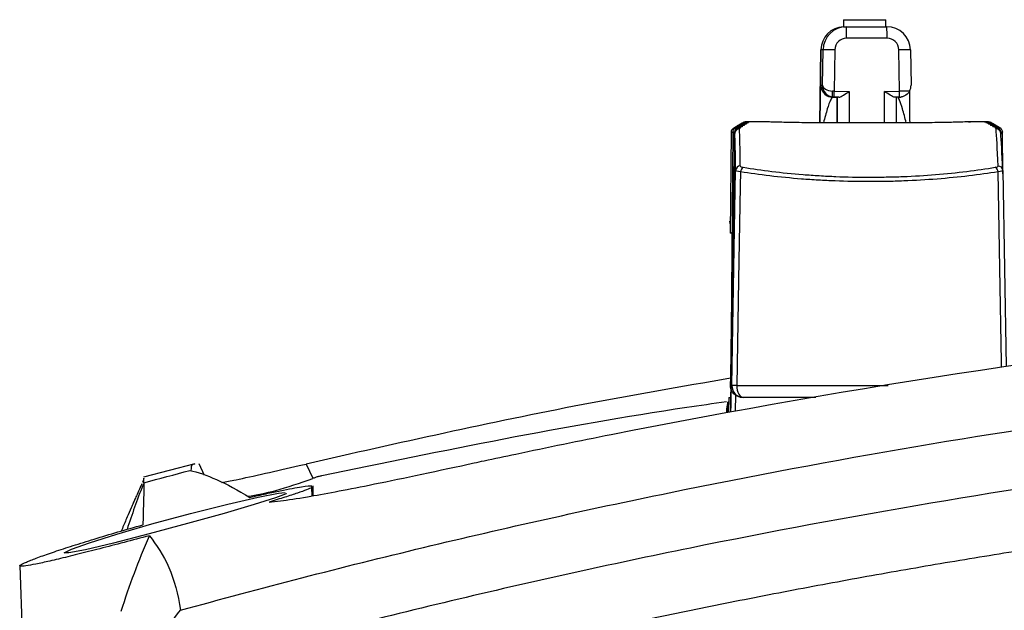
# Model space of a CAD drawing. Header units: millimetres. Extents: x -117 to 444, y -157 to 472.
# Tile 4 of 160: x 162 to 183, y 42 to 55. Entities that reach past the tile are written whole.
import ezdxf

# ---------------------------------------------------------------- set-up
doc = ezdxf.new("R2010")
doc.units = ezdxf.units.MM

msp = doc.modelspace()

# ---------------------------------------------------------------- linework, layer by layer
at = {"color": 7, "linetype": 'Continuous', "lineweight": 25}
for p, q in [((179.541, 54.684), (179.541, 54.534)), ((179.541, 54.684), (179.994, 54.684)), ((179.562, 54.534), (179.606, 54.534)), ((179.606, 54.534), (180.466, 54.534)), ((179.994, 54.684), (180.441, 54.684)), ((180.441, 54.534), (180.441, 54.684)), ((180.468, 54.289), (179.607, 54.289)), ((179.061, 54.043), (179.034, 52.487)), ((179.034, 52.487), (179.061, 54.043)), ((179.106, 54.043), (179.061, 54.043)), ((179.093, 53.288), (179.106, 54.043)), ((179.357, 54.043), (179.342, 53.162)), ((180.733, 53.162), (180.718, 54.043)), ((180.966, 54.043), (180.979, 53.288)), ((179.055, 53.21), (179.059, 53.288)), ((179.059, 53.288), (179.093, 53.288)), ((179.342, 53.162), (179.663, 53.157)), ((179.663, 53.157), (179.663, 52.487)), ((180.413, 53.157), (180.733, 53.162)), ((180.413, 52.487), (180.413, 53.157)), ((179.3, 53.035), (179.396, 53.034)), ((179.314, 53.035), (179.3, 53.035)), ((179.329, 53.034), (179.309, 53.034)), ((179.329, 53.034), (179.399, 53.034)), ((179.444, 53.033), (179.339, 53.035)), ((179.396, 53.034), (179.4, 53.034)), ((179.401, 53.034), (179.399, 53.034)), ((179.404, 53.034), (179.411, 53.034)), ((179.411, 52.487), (179.411, 53.034)), ((180.734, 53.035), (180.63, 53.033)), ((180.661, 53.034), (180.661, 52.487)), ((180.716, 53.034), (180.662, 53.034)), ((177.83, 52.509), (177.493, 52.509)), ((177.511, 52.493), (177.494, 52.492)), ((177.527, 52.505), (177.512, 52.504)), ((177.524, 52.503), (177.512, 52.503)), ((177.526, 52.509), (177.531, 52.509)), ((180.931, 52.487), (179.159, 52.487)), ((179.159, 52.487), (179.159, 52.486)), ((180.931, 52.486), (179.159, 52.486)), ((180.931, 52.487), (180.931, 52.486)), ((182.243, 52.509), (182.206, 52.508)), ((182.219, 52.509), (182.243, 52.509)), ((182.579, 52.509), (182.242, 52.509)), ((182.545, 52.509), (182.552, 52.509)), ((182.63, 52.501), (182.609, 52.501)), ((182.652, 52.489), (182.626, 52.49)), ((182.672, 52.489), (182.655, 52.489)), ((182.765, 52.424), (182.762, 52.424)), ((177.145, 52.283), (177.127, 50.134)), ((177.183, 52.292), (177.131, 46.332)), ((177.221, 51.947), (177.222, 52.29)), ((182.89, 52.29), (182.891, 52.245)), ((182.936, 51.398), (182.928, 52.292)), ((177.163, 46.889), (177.243, 51.471)), ((182.934, 51.471), (183.007, 47.296)), ((177.128, 50.332), (177.12, 50.389)), ((177.164, 50.134), (177.127, 50.134)), ((177.136, 46.889), (177.163, 46.889)), ((177.267, 46.889), (180.493, 46.889)), ((177.096, 46.634), (177.093, 46.324)), ((177.096, 46.634), (177.134, 46.634)), ((177.239, 46.682), (177.233, 46.349)), ((177.413, 46.634), (177.387, 46.634)), ((178.951, 46.634), (177.413, 46.634)), ((177.05, 46.389), (177.049, 46.315)), ((177.08, 46.536), (177.071, 46.491)), ((177.076, 46.328), (177.08, 46.536)), ((177.093, 46.534), (177.09, 46.33)), ((165.726, 45.218), (164.635, 44.938)), ((165.933, 44.973), (165.816, 45.224)), ((168.098, 45.217), (168.24, 44.914)), ((164.636, 44.878), (164.612, 44.825)), ((168.217, 44.735), (168.214, 44.716)), ((168.214, 44.716), (168.217, 44.536)), ((168.247, 44.54), (168.243, 44.755)), ((161.999, 43.058), (162.202, 37.255))]:
    msp.add_line(p, q, dxfattribs=at)
at = {"color": 7, "linetype": 'Continuous', "lineweight": 25, "flags": 128}
for points in [[(177.424, 52.433), (177.405, 52.431), (177.397, 52.429)], [(177.461, 52.458), (177.441, 52.456), (177.436, 52.455)], [(177.461, 52.507), (177.449, 52.505), (177.448, 52.505)], [(177.49, 52.478), (177.47, 52.476), (177.468, 52.476)], [(177.515, 52.496), (177.496, 52.495), (177.489, 52.493)], [(182.594, 52.494), (182.591, 52.495), (182.571, 52.496)], [(182.638, 52.472), (182.623, 52.476), (182.603, 52.478)], [(182.625, 52.506), (182.623, 52.507), (182.611, 52.509)], [(182.639, 52.501), (182.63, 52.505), (182.618, 52.507)], [(182.662, 52.455), (182.657, 52.456), (182.638, 52.458)], [(182.705, 52.429), (182.699, 52.431), (182.679, 52.433)], [(177.38, 52.403), (177.361, 52.401), (177.349, 52.398)], [(182.756, 52.399), (182.748, 52.401), (182.729, 52.403)], [(177.348, 51.443), (177.343, 51.139), (177.307, 49.139), (177.267, 46.889)], [(182.906, 47.282), (182.904, 47.388), (182.868, 49.388), (182.832, 51.443)], [(177.267, 46.889), (177.269, 46.839), (177.277, 46.792), (177.291, 46.748), (177.309, 46.709), (177.331, 46.677), (177.357, 46.654), (177.384, 46.639), (177.413, 46.634)], [(177.068, 46.477), (177.055, 46.437), (177.05, 46.389)], [(167.662, 44.595), (167.67, 44.585), (167.444, 44.495), (166.992, 44.352), (166.349, 44.164), (165.573, 43.948), (164.751, 43.727), (163.991, 43.532), (163.4, 43.391), (163.045, 43.322), (162.947, 43.327), (163.098, 43.403), (163.48, 43.539), (164.066, 43.724), (164.812, 43.942), (165.635, 44.166), (166.428, 44.365), (167.078, 44.513), (167.508, 44.596), (167.649, 44.612), (167.649, 44.612)]]:
    msp.add_lwpolyline(points, dxfattribs=at)
at = {"color": 7, "linetype": 'Continuous', "lineweight": 25}
for centre, radius, start, end in [((179.561, 54.034), 0.5, 92.2811, 179.0005), ((169.671, 54.349), 9.937, 359.65, 1.0664), ((170.531, 54.349), 9.937, 359.65, 1.0664), ((179.232, 50.402), 3.643, 88.022, 91.978), ((180.842, 50.52), 3.525, 87.9806, 92.0194), ((179.309, 53.284), 0.25, 178.9999, 227.5492), ((179.309, 53.284), 0.25, 227.5492, 269.9999), ((173.861, 53.226), 5.481, 358.0065, 359.3362), ((175.775, 53.043), 4.959, 359.9023, 1.3715), ((110.461, 52.362), 68.946, 0.10361, 0.5583), ((177.386, 52.388), 0.0607, 96.329, 141.275), ((177.416, 52.414), 0.0572, 95.5505, 137.4338), ((177.434, 52.341), 0.0991, 89.6601, 116.1512), ((177.439, 52.436), 0.0517, 93.9269, 133.5783), ((177.469, 52.364), 0.0994, 89.7712, 124.8811), ((177.455, 52.452), 0.0482, 92.9932, 128.5448), ((177.496, 52.383), 0.0997, 89.8689, 113.0649), ((182.554, 52.405), 0.0999, 64.7561, 90.0205), ((182.546, 52.409), 0.1, 40.3837, 60.3485), ((182.596, 52.383), 0.0995, 64.1055, 90.1323), ((182.628, 52.365), 0.0992, 59.2299, 90.2258), ((182.63, 52.451), 0.049, 53.4178, 87.1891), ((182.651, 52.435), 0.0524, 48.1387, 86.2605), ((182.668, 52.341), 0.0988, 58.756, 90.3433), ((182.679, 52.413), 0.058, 43.4878, 84.6559), ((182.715, 52.387), 0.0619, 38.4345, 83.8013), ((177.317, 52.297), 0.0954, 105.1234, 184.0541), ((177.326, 52.26), 0.0999, 89.8871, 178.8542), ((177.332, 52.273), 0.098, 89.3078, 124.7076), ((177.341, 52.279), 0.0981, 89.34, 124.1348), ((177.347, 52.357), 0.0651, 97.1787, 146.9971), ((177.391, 52.312), 0.0986, 89.5086, 124.3391), ((182.716, 52.313), 0.0984, 58.4414, 90.4854), ((182.759, 52.356), 0.0655, 34.6404, 83.0994), ((182.772, 52.279), 0.0978, 58.3121, 90.652), ((182.782, 52.273), 0.0977, 58.0178, 90.6837), ((182.79, 52.26), 0.0997, 1.0731, 90.1234), ((182.795, 52.297), 0.0954, 356.0979, 75.3172), ((177.342, 51.468), 0.0989, 89.2656, 178.1988), ((177.46, 51.441), 0.111, 118.7449, 178.9524), ((182.721, 51.441), 0.111, 1.0962, 61.8387), ((182.836, 51.468), 0.0986, 1.6172, 90.7629), ((177.413, 46.884), 0.25, 178.9995, 269.9994), ((177.215, 44.829), 2.06, 88.5561, 91.4439)]:
    msp.add_arc(centre, radius, start, end, dxfattribs=at)
for centre, major_axis, ratio, start_param, end_param in [((179.606, 54.034), (-0.289, 0.408), 0.999943, 5.667013, 7.220356), ((180.466, 54.034), (-0.289, 0.408), 0.999943, 4.11367, 5.667013), ((179.607, 54.039), (-0.161, 0.191), 0.999891, 5.584914, 7.138257), ((180.468, 54.039), (-0.161, 0.191), 0.999891, 4.031571, 5.584914), ((179.343, 53.284), (-0.175, 0.179), 0.996879, 0.780471, 2.251513), ((179.343, 53.284), (0.25, -0.005), 0.491151, 3.149759, 4.58021), ((180.729, 53.284), (0.179, -0.176), 0.993768, 0.284187, 0.797197), ((179.341, 53.16), (0.25, -0.004), 0.008832, 1.564958, 1.704999), ((180.731, 53.16), (0.25, 0.004), 0.008617, 0.506866, 1.564349), ((179.329, 53.284), (0.25, 0), 0.999912, 4.595737, 4.712389), ((179.338, 53.035), (0.125, -0.002), 0.000107, 1.564957, 1.764044), ((179.399, 53.159), (0.125, 0), 0.999912, 4.694936, 4.712389), ((179.661, 53.029), (0.25, -0.004), 0.000107, 2.621897, 3.13545), ((180.716, 53.284), (0, 0.25), 0.999874, 3.141593, 3.258245), ((180.734, 53.035), (0.125, 0.002), 0.000107, 4.718837, 4.917924), ((151.431, -1424.357), (26, 1489.539), 0.000107, 6.126304, 6.151384), ((176.544, 14.386), (0.664, 38.025), 0.006142, 6.060498, 6.194774), ((176.644, 14.384), (0.664, 38.125), 0.006142, 6.060498, 6.194774), ((183.43, 14.384), (-0.664, 38.125), 0.006142, 6.060284, 6.19456), ((183.53, 14.386), (-0.664, 38.025), 0.006142, 6.060284, 6.19456)]:
    msp.add_ellipse(centre, major_axis=major_axis, ratio=ratio, start_param=start_param, end_param=end_param, dxfattribs=at)
for points in [[(179.541, 54.534), (179.541, 54.534), (179.548, 54.534), (179.562, 54.534)], [(179.314, 53.035), (179.314, 53.035), (179.314, 53.035), (179.314, 53.035)], [(177.424, 52.433), (177.419, 52.429), (177.389, 52.426), (177.344, 52.424)], [(177.379, 52.448), (177.418, 52.446), (177.439, 52.443), (177.434, 52.44)], [(177.461, 52.458), (177.457, 52.455), (177.427, 52.452), (177.383, 52.451)], [(177.411, 52.47), (177.451, 52.469), (177.473, 52.466), (177.469, 52.464)], [(177.49, 52.478), (177.486, 52.476), (177.458, 52.474), (177.414, 52.472)], [(177.434, 52.44), (177.431, 52.437), (177.428, 52.435), (177.424, 52.433)], [(177.435, 52.488), (177.476, 52.486), (177.499, 52.485), (177.496, 52.483)], [(177.511, 52.493), (177.509, 52.492), (177.481, 52.49), (177.437, 52.489)], [(177.452, 52.5), (177.493, 52.499), (177.517, 52.498), (177.515, 52.496)], [(177.524, 52.503), (177.523, 52.503), (177.497, 52.501), (177.453, 52.501)], [(177.461, 52.507), (177.503, 52.507), (177.528, 52.506), (177.527, 52.505)], [(177.469, 52.464), (177.466, 52.462), (177.464, 52.46), (177.461, 52.458)], [(177.53, 52.509), (177.53, 52.508), (177.504, 52.508), (177.462, 52.507)], [(177.496, 52.483), (177.494, 52.481), (177.492, 52.48), (177.49, 52.478)], [(177.515, 52.496), (177.514, 52.495), (177.512, 52.494), (177.511, 52.493)], [(177.527, 52.505), (177.526, 52.505), (177.525, 52.504), (177.524, 52.503)], [(177.531, 52.509), (177.531, 52.509), (177.53, 52.509), (177.53, 52.509)], [(182.546, 52.509), (182.546, 52.509), (182.545, 52.509), (182.545, 52.509)], [(182.617, 52.507), (182.574, 52.508), (182.547, 52.508), (182.546, 52.509)], [(182.571, 52.496), (182.568, 52.498), (182.591, 52.499), (182.632, 52.5)], [(182.596, 52.483), (182.592, 52.485), (182.614, 52.486), (182.654, 52.488)], [(182.603, 52.478), (182.601, 52.48), (182.598, 52.481), (182.596, 52.483)], [(182.681, 52.472), (182.636, 52.474), (182.607, 52.476), (182.603, 52.478)], [(182.628, 52.464), (182.623, 52.466), (182.645, 52.469), (182.684, 52.47)], [(182.638, 52.458), (182.634, 52.46), (182.631, 52.462), (182.628, 52.464)], [(182.717, 52.451), (182.672, 52.452), (182.642, 52.455), (182.638, 52.458)], [(182.668, 52.44), (182.662, 52.443), (182.683, 52.446), (182.722, 52.448)], [(182.679, 52.433), (182.676, 52.435), (182.672, 52.437), (182.668, 52.44)], [(182.762, 52.424), (182.716, 52.426), (182.685, 52.429), (182.679, 52.433)], [(177.292, 52.389), (177.33, 52.386), (177.349, 52.381), (177.343, 52.377)], [(177.38, 52.403), (177.374, 52.398), (177.343, 52.395), (177.297, 52.393)], [(177.333, 52.371), (177.328, 52.367), (177.326, 52.364), (177.326, 52.36)], [(177.343, 52.377), (177.339, 52.375), (177.336, 52.373), (177.333, 52.371)], [(177.339, 52.421), (177.378, 52.419), (177.398, 52.415), (177.392, 52.411)], [(177.392, 52.411), (177.388, 52.408), (177.384, 52.405), (177.38, 52.403)], [(182.715, 52.411), (182.709, 52.415), (182.728, 52.419), (182.767, 52.421)], [(182.729, 52.403), (182.724, 52.405), (182.72, 52.408), (182.715, 52.411)], [(182.814, 52.393), (182.767, 52.395), (182.735, 52.398), (182.729, 52.403)], [(182.77, 52.377), (182.763, 52.381), (182.781, 52.386), (182.819, 52.389)], [(182.781, 52.371), (182.777, 52.373), (182.774, 52.375), (182.77, 52.377)], [(182.79, 52.36), (182.789, 52.364), (182.786, 52.367), (182.781, 52.371)], [(177.348, 51.443), (177.283, 51.45), (177.243, 51.461), (177.243, 51.471)], [(177.343, 51.567), (177.343, 51.556), (177.366, 51.545), (177.406, 51.539)], [(182.773, 51.539), (182.812, 51.545), (182.835, 51.556), (182.834, 51.567)], [(182.934, 51.471), (182.935, 51.461), (182.896, 51.45), (182.832, 51.443)], [(177.141, 46.829), (177.137, 46.849), (177.135, 46.869), (177.136, 46.889)], [(177.239, 46.682), (177.184, 46.722), (177.154, 46.775), (177.141, 46.829)], [(177.387, 46.634), (177.334, 46.634), (177.283, 46.65), (177.239, 46.682)], [(177.093, 46.534), (177.085, 46.535), (177.08, 46.535), (177.08, 46.536)], [(164.643, 44.819), (164.969, 44.907), (165.296, 44.994), (165.622, 45.08)], [(165.622, 45.08), (165.954, 45.01), (166.38, 44.819), (166.9, 44.507)], [(164.643, 44.819), (164.639, 44.662), (164.632, 44.363), (164.622, 43.923)], [(168.001, 44.731), (168.111, 44.748), (168.184, 44.755), (168.22, 44.752)]]:
    msp.add_open_spline(points, degree=3, dxfattribs=at)
for points, knots in [([(179.036, 52.487), (179.04, 52.657), (179.047, 52.952), (179.053, 53.18), (179.055, 53.209), (179.055, 53.21)], [0, 0, 0, 0, 0.560892, 0.972092, 1, 1, 1, 1]), ([(179.314, 53.035), (179.31, 53.036), (179.306, 53.05), (179.303, 53.097), (179.304, 53.13), (179.307, 53.163)], [0, 0, 0, 0, 0.5, 0.5, 1, 1, 1, 1]), ([(179.444, 53.033), (179.469, 53.033), (179.505, 53.053), (179.582, 53.1), (179.622, 53.129), (179.663, 53.157)], [0, 0, 0, 0, 0.5, 0.5, 1, 1, 1, 1]), ([(180.63, 53.033), (180.605, 53.033), (180.57, 53.053), (180.494, 53.1), (180.453, 53.129), (180.413, 53.157)], [0, 0, 0, 0, 0.5, 0.5, 1, 1, 1, 1]), ([(180.95, 53.165), (180.934, 53.136), (180.906, 53.1), (180.851, 53.064), (180.831, 53.054), (180.801, 53.044), (180.791, 53.041), (180.776, 53.038), (180.772, 53.037), (180.763, 53.036), (180.759, 53.035), (180.759, 53.035)], [0, 0, 0, 0, 0.5, 0.5, 0.75, 0.75, 0.875, 0.875, 0.9375, 0.9375, 1, 1, 1, 1]), ([(180.944, 53.156), (180.944, 53.101), (180.945, 52.951), (180.948, 52.666), (180.951, 52.486)], [0, 0, 0, 0, 0.366467, 1, 1, 1, 1]), ([(179.309, 53.034), (179.295, 53.019), (179.267, 52.989), (179.193, 52.784), (179.141, 52.59), (179.113, 52.487)], [0, 0, 0, 0, 0.304905, 0.630509, 1, 1, 1, 1]), ([(180.876, 52.487), (180.85, 52.59), (180.801, 52.784), (180.732, 52.989), (180.707, 53.019), (180.695, 53.034)], [0, 0, 0, 0, 0.369457, 0.695078, 1, 1, 1, 1]), ([(177.318, 52.44), (177.318, 52.44), (177.308, 52.438), (177.29, 52.429), (177.266, 52.411), (177.257, 52.393), (177.252, 52.384)], [0, 0, 0, 0, 0.014596, 0.336678, 0.659285, 1, 1, 1, 1]), ([(177.34, 52.424), (177.335, 52.424), (177.324, 52.424), (177.307, 52.421), (177.284, 52.412), (177.263, 52.4), (177.255, 52.386), (177.252, 52.382)], [0, 0, 0, 0, 0.1357247, 0.3644295, 0.5370895, 0.8411068, 1, 1, 1, 1]), ([(177.345, 52.46), (177.344, 52.459), (177.334, 52.456), (177.316, 52.444), (177.299, 52.429), (177.294, 52.417), (177.294, 52.415)], [0, 0, 0, 0, 0.068591, 0.449713, 0.936674, 1, 1, 1, 1]), ([(177.379, 52.451), (177.375, 52.451), (177.367, 52.45), (177.355, 52.449), (177.335, 52.444), (177.315, 52.436), (177.305, 52.425), (177.301, 52.421)], [0, 0, 0, 0, 0.137541, 0.3281, 0.488644, 0.827932, 1, 1, 1, 1]), ([(177.37, 52.475), (177.364, 52.473), (177.35, 52.467), (177.336, 52.455), (177.33, 52.444), (177.329, 52.442)], [0, 0, 0, 0, 0.330933, 0.880356, 1, 1, 1, 1]), ([(177.344, 52.424), (177.343, 52.424), (177.342, 52.424), (177.341, 52.424), (177.338, 52.424), (177.336, 52.424), (177.334, 52.423), (177.333, 52.423), (177.331, 52.423), (177.331, 52.423), (177.33, 52.423), (177.33, 52.422), (177.33, 52.422), (177.331, 52.422), (177.332, 52.422), (177.333, 52.422), (177.335, 52.421), (177.337, 52.421), (177.339, 52.421)], [0, 0, 0, 0, 0.0000072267, 0.0000072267, 0.0000072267, 0.0000269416, 0.0000269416, 0.0000269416, 0.0000466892, 0.0000466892, 0.0000466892, 0.000066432, 0.000066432, 0.000066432, 0.0000861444, 0.0000861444, 0.0000861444, 0.0001058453, 0.0001058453, 0.0001058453, 0.0001058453]), ([(177.41, 52.472), (177.407, 52.472), (177.401, 52.472), (177.392, 52.471), (177.374, 52.469), (177.354, 52.46), (177.337, 52.451), (177.332, 52.443), (177.332, 52.443)], [0, 0, 0, 0, 0.100324, 0.242921, 0.402849, 0.685061, 0.987232, 1, 1, 1, 1]), ([(177.397, 52.429), (177.397, 52.429), (177.397, 52.429), (177.393, 52.428), (177.379, 52.427), (177.36, 52.425), (177.342, 52.424), (177.336, 52.424)], [0, 0, 0, 0, 0.0355504, 0.2061353, 0.4643681, 0.8410763, 1, 1, 1, 1]), ([(177.434, 52.489), (177.432, 52.489), (177.426, 52.489), (177.419, 52.489), (177.406, 52.487), (177.39, 52.482), (177.373, 52.476), (177.365, 52.467), (177.363, 52.465)], [0, 0, 0, 0, 0.085706, 0.249402, 0.378422, 0.575116, 0.882958, 1, 1, 1, 1]), ([(177.383, 52.451), (177.382, 52.451), (177.381, 52.451), (177.38, 52.451), (177.377, 52.451), (177.375, 52.45), (177.374, 52.45), (177.372, 52.45), (177.371, 52.45), (177.37, 52.45), (177.37, 52.45), (177.369, 52.449), (177.37, 52.449), (177.37, 52.449), (177.371, 52.449), (177.373, 52.449), (177.374, 52.449), (177.376, 52.448), (177.379, 52.448)], [0, 0, 0, 0, 0.0000071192, 0.0000071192, 0.0000071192, 0.0000266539, 0.0000266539, 0.0000266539, 0.0000462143, 0.0000462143, 0.0000462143, 0.000065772, 0.000065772, 0.000065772, 0.0000853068, 0.0000853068, 0.0000853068, 0.0001048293, 0.0001048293, 0.0001048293, 0.0001048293]), ([(177.436, 52.455), (177.436, 52.455), (177.437, 52.455), (177.434, 52.454), (177.423, 52.453), (177.404, 52.452), (177.385, 52.451), (177.378, 52.451)], [0, 0, 0, 0, 0.00374, 0.158054, 0.4026, 0.759992, 1, 1, 1, 1]), ([(177.451, 52.501), (177.449, 52.501), (177.443, 52.501), (177.435, 52.501), (177.415, 52.497), (177.396, 52.491), (177.384, 52.481), (177.379, 52.477)], [0, 0, 0, 0, 0.075237, 0.287106, 0.434718, 0.776643, 1, 1, 1, 1]), ([(177.414, 52.472), (177.413, 52.472), (177.412, 52.472), (177.411, 52.472), (177.409, 52.472), (177.407, 52.472), (177.405, 52.472), (177.403, 52.472), (177.402, 52.472), (177.402, 52.472), (177.401, 52.472), (177.401, 52.471), (177.402, 52.471), (177.402, 52.471), (177.403, 52.471), (177.405, 52.471), (177.407, 52.471), (177.409, 52.471), (177.411, 52.47)], [0, 0, 0, 0, 0.0000070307, 0.0000070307, 0.0000070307, 0.0000264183, 0.0000264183, 0.0000264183, 0.0000458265, 0.0000458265, 0.0000458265, 0.0000652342, 0.0000652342, 0.0000652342, 0.000084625, 0.000084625, 0.000084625, 0.000104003, 0.000104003, 0.000104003, 0.000104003]), ([(177.468, 52.476), (177.468, 52.476), (177.468, 52.475), (177.458, 52.475), (177.44, 52.473), (177.419, 52.473), (177.41, 52.473)], [0, 0, 0, 0, 0.121034, 0.345855, 0.68688, 1, 1, 1, 1]), ([(177.437, 52.489), (177.437, 52.489), (177.436, 52.489), (177.435, 52.489), (177.432, 52.489), (177.43, 52.489), (177.429, 52.489), (177.427, 52.489), (177.426, 52.489), (177.426, 52.489), (177.425, 52.488), (177.425, 52.488), (177.426, 52.488), (177.427, 52.488), (177.428, 52.488), (177.429, 52.488), (177.431, 52.488), (177.433, 52.488), (177.435, 52.488)], [0, 0, 0, 0, 0.0000069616, 0.0000069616, 0.0000069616, 0.0000262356, 0.0000262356, 0.0000262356, 0.0000455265, 0.0000455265, 0.0000455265, 0.0000648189, 0.0000648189, 0.0000648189, 0.0000840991, 0.0000840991, 0.0000840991, 0.0001033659, 0.0001033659, 0.0001033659, 0.0001033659]), ([(177.494, 52.492), (177.494, 52.492), (177.494, 52.492), (177.49, 52.491), (177.478, 52.491), (177.458, 52.49), (177.439, 52.489), (177.433, 52.489)], [0, 0, 0, 0, 0.022189, 0.176646, 0.440091, 0.831502, 1, 1, 1, 1]), ([(177.453, 52.501), (177.453, 52.501), (177.452, 52.501), (177.451, 52.501), (177.449, 52.501), (177.447, 52.501), (177.445, 52.501), (177.444, 52.501), (177.443, 52.5), (177.442, 52.5), (177.442, 52.5), (177.442, 52.5), (177.443, 52.5), (177.443, 52.5), (177.444, 52.5), (177.446, 52.5), (177.448, 52.5), (177.45, 52.5), (177.452, 52.5)], [0, 0, 0, 0, 0.0000069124, 0.0000069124, 0.0000069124, 0.0000261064, 0.0000261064, 0.0000261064, 0.0000453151, 0.0000453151, 0.0000453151, 0.0000645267, 0.0000645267, 0.0000645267, 0.0000837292, 0.0000837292, 0.0000837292, 0.0001029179, 0.0001029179, 0.0001029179, 0.0001029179]), ([(177.512, 52.503), (177.512, 52.503), (177.512, 52.503), (177.508, 52.502), (177.496, 52.502), (177.475, 52.501), (177.455, 52.501), (177.449, 52.501)], [0, 0, 0, 0, 0.021596, 0.168571, 0.435291, 0.837306, 1, 1, 1, 1]), ([(177.462, 52.507), (177.461, 52.507), (177.46, 52.507), (177.459, 52.507), (177.457, 52.507), (177.455, 52.507), (177.454, 52.507), (177.452, 52.507), (177.451, 52.507), (177.451, 52.507), (177.451, 52.507), (177.451, 52.507), (177.452, 52.507), (177.452, 52.507), (177.453, 52.507), (177.455, 52.507), (177.457, 52.507), (177.459, 52.507), (177.461, 52.507)], [0, 0, 0, 0, 0.0000068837, 0.0000068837, 0.0000068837, 0.0000260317, 0.0000260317, 0.0000260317, 0.000045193, 0.000045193, 0.000045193, 0.0000643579, 0.0000643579, 0.0000643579, 0.0000835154, 0.0000835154, 0.0000835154, 0.0001026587, 0.0001026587, 0.0001026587, 0.0001026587]), ([(177.468, 52.509), (177.466, 52.509), (177.461, 52.509), (177.458, 52.509), (177.456, 52.509)], [0, 0, 0, 0, 0.445321, 1, 1, 1, 1]), ([(177.463, 52.509), (177.477, 52.509), (177.505, 52.509), (177.524, 52.509), (177.526, 52.509), (177.526, 52.509)], [0, 0, 0, 0, 0.485806, 0.971993, 1, 1, 1, 1]), ([(179.159, 52.486), (179.072, 52.486), (178.987, 52.487), (178.819, 52.488), (178.735, 52.489), (178.575, 52.491), (178.499, 52.492), (178.356, 52.495), (178.287, 52.496), (178.165, 52.499), (178.109, 52.501), (178.012, 52.503), (177.97, 52.505), (177.869, 52.508), (177.833, 52.509), (177.831, 52.509)], [0, 0, 0, 0, 0.125, 0.125, 0.25, 0.25, 0.375, 0.375, 0.5, 0.5, 0.625, 0.625, 0.75, 0.75, 1, 1, 1, 1]), ([(182.206, 52.508), (182.197, 52.508), (182.17, 52.506), (181.966, 52.5), (181.641, 52.492), (181.273, 52.487), (181.029, 52.487), (180.931, 52.486)], [0, 0, 0, 0, 0.133856, 0.36669, 0.603208, 0.841497, 1, 1, 1, 1]), ([(182.204, 52.508), (182.206, 52.508), (182.21, 52.508), (182.214, 52.508), (182.218, 52.509), (182.22, 52.509), (182.219, 52.509), (182.212, 52.508), (182.206, 52.508)], [0, 0, 0, 0, 0.037808, 0.075306, 0.125581, 0.217253, 0.444157, 1, 1, 1, 1]), ([(182.552, 52.509), (182.552, 52.509), (182.556, 52.509), (182.576, 52.509), (182.601, 52.509), (182.611, 52.509)], [0, 0, 0, 0, 0.112326, 0.634071, 1, 1, 1, 1]), ([(182.588, 52.508), (182.577, 52.508), (182.56, 52.508), (182.552, 52.508), (182.553, 52.508), (182.553, 52.508)], [0, 0, 0, 0, 0.652583, 0.985255, 1, 1, 1, 1]), ([(182.554, 52.505), (182.555, 52.506), (182.557, 52.506), (182.577, 52.506), (182.587, 52.507)], [0, 0, 0, 0, 0.521218, 1, 1, 1, 1]), ([(182.587, 52.507), (182.588, 52.507), (182.594, 52.507), (182.607, 52.507), (182.618, 52.507)], [0, 0, 0, 0, 0.103533, 1, 1, 1, 1]), ([(182.619, 52.507), (182.607, 52.508), (182.595, 52.508), (182.589, 52.508), (182.588, 52.508)], [0, 0, 0, 0, 0.910522, 1, 1, 1, 1]), ([(182.627, 52.501), (182.619, 52.501), (182.603, 52.501), (182.595, 52.502), (182.591, 52.502)], [0, 0, 0, 0, 0.5234777, 1, 1, 1, 1]), ([(182.636, 52.49), (182.632, 52.49), (182.616, 52.49), (182.603, 52.491), (182.593, 52.492), (182.594, 52.492), (182.594, 52.492)], [0, 0, 0, 0, 0.123679, 0.651603, 0.936822, 1, 1, 1, 1]), ([(182.618, 52.507), (182.618, 52.507), (182.619, 52.507), (182.62, 52.507), (182.622, 52.507), (182.624, 52.507), (182.625, 52.507), (182.627, 52.507), (182.627, 52.507), (182.628, 52.507), (182.628, 52.507), (182.628, 52.507), (182.627, 52.507), (182.626, 52.507), (182.625, 52.507), (182.623, 52.507), (182.621, 52.507), (182.619, 52.507), (182.617, 52.507)], [0, 0, 0, 0, 0.0000068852, 0.0000068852, 0.0000068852, 0.000026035, 0.000026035, 0.000026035, 0.000045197, 0.000045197, 0.000045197, 0.0000643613, 0.0000643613, 0.0000643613, 0.0000835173, 0.0000835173, 0.0000835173, 0.0001026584, 0.0001026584, 0.0001026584, 0.0001026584]), ([(182.685, 52.473), (182.675, 52.473), (182.652, 52.474), (182.632, 52.475), (182.624, 52.476), (182.623, 52.476), (182.626, 52.475), (182.627, 52.475)], [0, 0, 0, 0, 0.279659, 0.639219, 0.834836, 0.968075, 1, 1, 1, 1]), ([(182.699, 52.482), (182.696, 52.484), (182.689, 52.49), (182.675, 52.495), (182.662, 52.499), (182.652, 52.5), (182.646, 52.5), (182.64, 52.501), (182.633, 52.501), (182.627, 52.501), (182.626, 52.501)], [0, 0, 0, 0, 0.125878, 0.33817, 0.505615, 0.622565, 0.68857, 0.76038, 0.955264, 1, 1, 1, 1]), ([(182.632, 52.5), (182.633, 52.5), (182.634, 52.5), (182.635, 52.5), (182.637, 52.5), (182.639, 52.5), (182.64, 52.5), (182.641, 52.5), (182.642, 52.5), (182.642, 52.5), (182.642, 52.5), (182.642, 52.5), (182.641, 52.5), (182.64, 52.501), (182.639, 52.501), (182.637, 52.501), (182.635, 52.501), (182.633, 52.501), (182.63, 52.501)], [0, 0, 0, 0, 0.000006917, 0.000006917, 0.000006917, 0.000026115, 0.000026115, 0.000026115, 0.0000453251, 0.0000453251, 0.0000453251, 0.0000645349, 0.0000645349, 0.0000645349, 0.0000837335, 0.0000837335, 0.0000837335, 0.0001029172, 0.0001029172, 0.0001029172, 0.0001029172]), ([(182.727, 52.466), (182.726, 52.466), (182.721, 52.472), (182.709, 52.478), (182.693, 52.485), (182.68, 52.487), (182.671, 52.488), (182.662, 52.489), (182.654, 52.489), (182.648, 52.489)], [0, 0, 0, 0, 0.026278, 0.254036, 0.441735, 0.588036, 0.68537, 0.76443, 1, 1, 1, 1]), ([(182.654, 52.488), (182.655, 52.488), (182.656, 52.488), (182.657, 52.488), (182.659, 52.488), (182.661, 52.488), (182.662, 52.488), (182.663, 52.488), (182.664, 52.488), (182.664, 52.488), (182.664, 52.488), (182.664, 52.489), (182.663, 52.489), (182.662, 52.489), (182.66, 52.489), (182.659, 52.489), (182.657, 52.489), (182.654, 52.489), (182.652, 52.489)], [0, 0, 0, 0, 0.0000069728, 0.0000069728, 0.0000069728, 0.0000262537, 0.0000262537, 0.0000262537, 0.0000455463, 0.0000455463, 0.0000455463, 0.0000648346, 0.0000648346, 0.0000648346, 0.000084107, 0.000084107, 0.000084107, 0.0001033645, 0.0001033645, 0.0001033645, 0.0001033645]), ([(182.722, 52.451), (182.712, 52.451), (182.689, 52.452), (182.67, 52.454), (182.662, 52.455), (182.661, 52.455), (182.665, 52.454), (182.666, 52.454)], [0, 0, 0, 0, 0.271481, 0.609509, 0.794061, 0.921459, 1, 1, 1, 1]), ([(182.761, 52.445), (182.756, 52.449), (182.746, 52.458), (182.729, 52.465), (182.715, 52.47), (182.704, 52.471), (182.693, 52.472), (182.684, 52.473), (182.677, 52.473)], [0, 0, 0, 0, 0.213235, 0.407386, 0.56478, 0.681713, 0.77284, 1, 1, 1, 1]), ([(182.684, 52.47), (182.685, 52.471), (182.686, 52.471), (182.687, 52.471), (182.689, 52.471), (182.69, 52.471), (182.692, 52.471), (182.693, 52.471), (182.693, 52.471), (182.693, 52.471), (182.693, 52.472), (182.693, 52.472), (182.692, 52.472), (182.691, 52.472), (182.69, 52.472), (182.688, 52.472), (182.686, 52.472), (182.683, 52.472), (182.681, 52.472)], [0, 0, 0, 0, 0.0000070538, 0.0000070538, 0.0000070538, 0.0000264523, 0.0000264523, 0.0000264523, 0.0000458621, 0.0000458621, 0.0000458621, 0.0000652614, 0.0000652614, 0.0000652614, 0.0000846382, 0.0000846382, 0.0000846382, 0.0001040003, 0.0001040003, 0.0001040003, 0.0001040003]), ([(182.767, 52.424), (182.757, 52.425), (182.734, 52.426), (182.716, 52.427), (182.707, 52.429), (182.707, 52.429), (182.707, 52.429)], [0, 0, 0, 0, 0.320722, 0.710666, 0.925736, 1, 1, 1, 1]), ([(182.801, 52.419), (182.799, 52.422), (182.792, 52.43), (182.778, 52.438), (182.762, 52.445), (182.748, 52.449), (182.736, 52.45), (182.727, 52.451), (182.718, 52.451), (182.714, 52.451)], [0, 0, 0, 0, 0.097194, 0.308106, 0.484698, 0.627959, 0.737343, 0.864462, 1, 1, 1, 1]), ([(182.722, 52.448), (182.723, 52.448), (182.723, 52.448), (182.724, 52.448), (182.726, 52.449), (182.728, 52.449), (182.729, 52.449), (182.73, 52.449), (182.731, 52.449), (182.731, 52.449), (182.731, 52.45), (182.73, 52.45), (182.729, 52.45), (182.728, 52.45), (182.727, 52.45), (182.725, 52.45), (182.723, 52.451), (182.72, 52.451), (182.717, 52.451)], [0, 0, 0, 0, 0.0000071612, 0.0000071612, 0.0000071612, 0.0000267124, 0.0000267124, 0.0000267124, 0.0000462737, 0.0000462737, 0.0000462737, 0.0000658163, 0.0000658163, 0.0000658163, 0.0000853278, 0.0000853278, 0.0000853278, 0.0001048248, 0.0001048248, 0.0001048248, 0.0001048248]), ([(182.85, 52.388), (182.849, 52.389), (182.844, 52.397), (182.831, 52.406), (182.814, 52.416), (182.798, 52.421), (182.785, 52.423), (182.774, 52.424), (182.764, 52.424), (182.758, 52.425)], [0, 0, 0, 0, 0.0340917, 0.2508956, 0.4349868, 0.5889256, 0.7132443, 0.8327755, 1, 1, 1, 1]), ([(182.767, 52.421), (182.768, 52.421), (182.768, 52.421), (182.769, 52.421), (182.771, 52.421), (182.773, 52.422), (182.774, 52.422), (182.775, 52.422), (182.775, 52.422), (182.775, 52.422), (182.775, 52.423), (182.775, 52.423), (182.774, 52.423), (182.773, 52.423), (182.771, 52.424), (182.769, 52.424), (182.767, 52.424), (182.764, 52.424), (182.762, 52.424)], [0, 0, 0, 0, 0.0000072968, 0.0000072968, 0.0000072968, 0.0000270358, 0.0000270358, 0.0000270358, 0.0000467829, 0.0000467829, 0.0000467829, 0.0000665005, 0.0000665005, 0.0000665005, 0.0000861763, 0.0000861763, 0.0000861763, 0.000105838, 0.000105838, 0.000105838, 0.000105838]), ([(177.183, 52.284), (177.181, 52.284), (177.167, 52.284), (177.153, 52.284), (177.143, 52.283), (177.146, 52.283), (177.146, 52.283)], [0, 0, 0, 0, 0.094768, 0.531328, 0.968536, 1, 1, 1, 1]), ([(177.223, 52.379), (177.217, 52.378), (177.203, 52.374), (177.179, 52.359), (177.157, 52.333), (177.146, 52.305), (177.147, 52.288), (177.147, 52.283)], [0, 0, 0, 0, 0.131703, 0.357981, 0.614067, 0.878709, 1, 1, 1, 1]), ([(177.293, 52.393), (177.288, 52.392), (177.277, 52.392), (177.259, 52.389), (177.235, 52.38), (177.21, 52.362), (177.191, 52.333), (177.181, 52.307), (177.184, 52.293), (177.184, 52.292)], [0, 0, 0, 0, 0.097759, 0.219528, 0.348322, 0.538377, 0.760503, 0.972509, 1, 1, 1, 1]), ([(177.222, 52.29), (177.212, 52.29), (177.194, 52.291), (177.183, 52.291), (177.184, 52.292), (177.185, 52.292)], [0, 0, 0, 0, 0.4263818, 0.8524766, 1, 1, 1, 1]), ([(177.269, 52.411), (177.268, 52.411), (177.255, 52.407), (177.233, 52.393), (177.213, 52.373), (177.209, 52.358), (177.207, 52.354)], [0, 0, 0, 0, 0.046599, 0.48724, 0.859118, 1, 1, 1, 1]), ([(177.23, 52.283), (177.228, 52.279), (177.225, 52.271), (177.227, 52.262), (177.228, 52.258)], [0, 0, 0, 0, 0.524581, 1, 1, 1, 1]), ([(177.277, 52.353), (177.275, 52.352), (177.265, 52.348), (177.246, 52.332), (177.239, 52.31), (177.238, 52.306)], [0, 0, 0, 0, 0.094086, 0.837121, 1, 1, 1, 1]), ([(177.286, 52.36), (177.284, 52.359), (177.281, 52.357), (177.278, 52.354), (177.277, 52.354)], [0, 0, 0, 0, 0.700014, 1, 1, 1, 1]), ([(177.297, 52.393), (177.296, 52.392), (177.295, 52.392), (177.294, 52.392), (177.292, 52.392), (177.289, 52.392), (177.288, 52.392), (177.286, 52.392), (177.285, 52.391), (177.284, 52.391), (177.283, 52.391), (177.283, 52.391), (177.283, 52.39), (177.284, 52.39), (177.285, 52.39), (177.286, 52.39), (177.287, 52.389), (177.289, 52.389), (177.292, 52.389)], [0, 0, 0, 0, 0.0000073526, 0.0000073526, 0.0000073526, 0.0000272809, 0.0000272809, 0.0000272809, 0.0000472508, 0.0000472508, 0.0000472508, 0.0000672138, 0.0000672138, 0.0000672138, 0.0000871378, 0.0000871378, 0.0000871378, 0.0001070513, 0.0001070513, 0.0001070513, 0.0001070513]), ([(177.35, 52.398), (177.35, 52.398), (177.35, 52.398), (177.345, 52.397), (177.33, 52.395), (177.31, 52.393), (177.292, 52.393), (177.287, 52.393)], [0, 0, 0, 0, 0.051434, 0.228167, 0.487707, 0.863442, 1, 1, 1, 1]), ([(182.758, 52.421), (182.758, 52.421), (182.758, 52.421), (182.757, 52.421), (182.756, 52.421)], [0, 0, 0, 0, 0.087635, 1, 1, 1, 1]), ([(182.819, 52.393), (182.809, 52.393), (182.786, 52.394), (182.768, 52.396), (182.759, 52.398), (182.759, 52.398), (182.759, 52.398)], [0, 0, 0, 0, 0.321147, 0.704726, 0.92579, 1, 1, 1, 1]), ([(182.927, 52.292), (182.926, 52.304), (182.924, 52.325), (182.909, 52.352), (182.891, 52.37), (182.873, 52.381), (182.856, 52.388), (182.841, 52.391), (182.828, 52.392), (182.817, 52.393), (182.81, 52.393)], [0, 0, 0, 0, 0.198676, 0.364858, 0.503016, 0.621267, 0.721708, 0.806259, 0.883584, 1, 1, 1, 1]), ([(182.819, 52.389), (182.82, 52.389), (182.821, 52.389), (182.822, 52.389), (182.824, 52.389), (182.825, 52.39), (182.826, 52.39), (182.827, 52.39), (182.828, 52.39), (182.828, 52.391), (182.828, 52.391), (182.827, 52.391), (182.826, 52.391), (182.825, 52.392), (182.823, 52.392), (182.821, 52.392), (182.819, 52.392), (182.816, 52.392), (182.814, 52.393)], [0, 0, 0, 0, 0.0000074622, 0.0000074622, 0.0000074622, 0.0000274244, 0.0000274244, 0.0000274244, 0.0000473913, 0.0000473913, 0.0000473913, 0.0000673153, 0.0000673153, 0.0000673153, 0.0000871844, 0.0000871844, 0.0000871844, 0.00010704, 0.00010704, 0.00010704, 0.00010704]), ([(182.833, 52.356), (182.831, 52.358), (182.827, 52.36), (182.824, 52.362), (182.823, 52.362)], [0, 0, 0, 0, 0.700012, 1, 1, 1, 1]), ([(182.885, 52.283), (182.885, 52.287), (182.884, 52.305), (182.863, 52.332), (182.845, 52.349), (182.835, 52.354), (182.833, 52.355)], [0, 0, 0, 0, 0.086305, 0.493079, 0.902356, 1, 1, 1, 1]), ([(182.927, 52.292), (182.926, 52.291), (182.924, 52.291), (182.908, 52.29), (182.894, 52.29), (182.89, 52.29)], [0, 0, 0, 0, 0.402377, 0.835797, 1, 1, 1, 1]), ([(182.832, 51.443), (182.634, 51.411), (182.426, 51.382), (181.993, 51.33), (181.765, 51.307), (181.301, 51.271), (181.065, 51.257), (180.704, 51.243), (180.583, 51.239), (180.338, 51.235), (180.214, 51.233), (179.846, 51.233), (179.603, 51.238), (179.242, 51.252), (179.123, 51.258), (178.884, 51.272), (178.765, 51.28), (178.181, 51.326), (177.747, 51.379), (177.348, 51.443)], [0, 0, 0, 0, 0.125, 0.125, 0.25, 0.25, 0.375, 0.375, 0.4375, 0.4375, 0.5, 0.5, 0.625, 0.625, 0.6875, 0.6875, 0.75, 0.75, 1, 1, 1, 1]), ([(177.406, 51.539), (177.796, 51.474), (178.22, 51.422), (178.793, 51.376), (178.909, 51.368), (179.142, 51.354), (179.26, 51.348), (179.613, 51.333), (179.851, 51.329), (180.211, 51.329), (180.332, 51.33), (180.572, 51.335), (180.691, 51.338), (181.044, 51.352), (181.275, 51.366), (181.73, 51.403), (181.953, 51.425), (182.377, 51.477), (182.58, 51.507), (182.773, 51.539)], [0, 0, 0, 0, 0.25, 0.25, 0.3125, 0.3125, 0.375, 0.375, 0.5, 0.5, 0.5625, 0.5625, 0.625, 0.625, 0.75, 0.75, 0.875, 0.875, 1, 1, 1, 1]), ([(171.673, 45.24), (171.744, 45.256), (172.04, 45.32), (173.012, 45.527), (179.107, 46.777), (189.669, 48.372), (200.889, 49.046), (207.579, 49.105), (214.739, 49.047), (225.798, 48.356), (236.538, 46.702), (242.229, 45.539), (243.222, 45.327), (243.535, 45.259), (243.621, 45.241)], [0.098562, 0.098562, 0.098562, 0.098562, 0.1010315, 0.108844, 0.1322815, 0.311969, 0.468219, 0.5005877, 0.530719, 0.702594, 0.8666565, 0.890094, 0.8979065, 0.900907, 0.900907, 0.900907, 0.900907]), ([(165.419, 42.1), (167.136, 42.575), (168.863, 43.022), (172.334, 43.857), (174.08, 44.246), (179.321, 45.322), (182.829, 45.918), (193.392, 47.352), (200.487, 47.834), (211.211, 47.835), (214.776, 47.714), (221.885, 47.234), (225.429, 46.874), (230.729, 46.154), (232.493, 45.884), (236.016, 45.283), (237.77, 44.954), (243.004, 43.878), (246.457, 43.046), (249.876, 42.1)], [0, 0, 0, 0, 0.0625, 0.0625, 0.125, 0.125, 0.25, 0.25, 0.5, 0.5, 0.625, 0.625, 0.75, 0.75, 0.8125, 0.8125, 0.875, 0.875, 1, 1, 1, 1]), ([(177.137, 47.044), (176.088, 46.863), (173.055, 46.34), (170.058, 45.661), (168.098, 45.217)], [0, 0, 0, 0, 0.34599, 1, 1, 1, 1]), ([(177.141, 46.829), (177.14, 46.724), (177.139, 46.559), (177.138, 46.393), (177.137, 46.333)], [0, 0, 0, 0, 0.635051, 1, 1, 1, 1]), ([(248.861, 41.087), (248.652, 41.144), (248.442, 41.2), (248.023, 41.313), (247.394, 41.479), (245.924, 41.86), (242.976, 42.583), (237.05, 43.882), (231.919, 44.742), (226.753, 45.433), (225.026, 45.635), (221.559, 45.982), (219.819, 46.127), (216.338, 46.359), (214.596, 46.446), (211.108, 46.561), (209.362, 46.59), (200.643, 46.588), (193.723, 46.124), (183.426, 44.75), (180.007, 44.178), (174.899, 43.149), (173.2, 42.777), (170.657, 42.175), (169.386, 41.863), (168.119, 41.536), (167.486, 41.369), (167.276, 41.314), (166.854, 41.201), (166.643, 41.144), (166.434, 41.087)], [0, 0, 0, 0, 0.007812, 0.007812, 0.015625, 0.03125, 0.0625, 0.125, 0.25, 0.25, 0.3125, 0.3125, 0.375, 0.375, 0.4375, 0.4375, 0.5, 0.5, 0.75, 0.75, 0.875, 0.875, 0.9375, 0.9375, 0.96875, 0.984375, 0.984375, 0.992187, 0.992187, 1, 1, 1, 1]), ([(168.432, 44.972), (171.012, 45.505), (173.872, 46.096), (176.766, 46.509), (177.048, 46.549)], [0, 0, 0, 0, 0.902535, 1, 1, 1, 1]), ([(177.071, 46.491), (177.068, 46.476), (177.061, 46.439), (177.054, 46.408), (177.05, 46.389)], [0, 0, 0, 0, 0.378533, 1, 1, 1, 1]), ([(165.727, 45.213), (165.712, 45.213), (165.65, 45.212), (165.646, 45.137), (165.643, 45.08)], [0, 0, 0, 0, 0.241342, 1, 1, 1, 1]), ([(166.303, 44.824), (166.393, 44.841), (166.602, 44.88), (167.199, 45.011), (167.747, 45.136), (168.048, 45.206), (168.098, 45.217)], [0, 0, 0, 0, 0.260587, 0.609508, 0.934446, 1, 1, 1, 1]), ([(167.308, 44.407), (167.376, 44.412), (167.587, 44.433), (168.183, 44.524), (169.427, 44.76), (170.807, 45.053), (171.632, 45.231), (171.673, 45.24)], [0.90090696, 0.90090696, 0.90090696, 0.90090696, 0.91065995, 0.92628495, 0.94972245, 0.9770662, 0.97850299, 0.97850299, 0.97850299, 0.97850299]), ([(247.864, 40.005), (247.579, 40.08), (247.01, 40.231), (246.155, 40.452), (245.298, 40.668), (244.441, 40.878), (243.583, 41.084), (242.724, 41.285), (241.863, 41.482), (241.002, 41.673), (240.14, 41.859), (239.277, 42.041), (238.413, 42.217), (237.547, 42.389), (236.681, 42.556), (235.814, 42.717), (234.946, 42.874), (234.077, 43.026), (233.207, 43.174), (232.335, 43.316), (231.463, 43.453), (230.59, 43.586), (229.716, 43.713), (228.841, 43.836), (226.571, 44.141), (222.899, 44.563), (217.815, 44.979), (212.719, 45.228), (207.625, 45.31), (202.538, 45.226), (197.466, 44.978), (192.406, 44.563), (188.481, 44.113), (185.683, 43.73), (184.005, 43.482), (182.331, 43.216), (180.66, 42.932), (178.994, 42.629), (177.331, 42.309), (175.671, 41.971), (174.016, 41.614), (172.364, 41.24), (170.716, 40.847), (169.071, 40.437), (167.978, 40.149), (167.431, 40.005)], [0, 0, 0, 0, 0.0108621, 0.0217206, 0.0325761, 0.0434287, 0.054279, 0.0651271, 0.0759736, 0.0868186, 0.0976626, 0.108506, 0.119349, 0.1301921, 0.1410355, 0.1518797, 0.162725, 0.1735716, 0.1844201, 0.1952707, 0.2061238, 0.2169798, 0.2278389, 0.2387016, 0.2495681, 0.3123024, 0.3749702, 0.4376393, 0.5003775, 0.5628236, 0.6252003, 0.6875744, 0.7500129, 0.7708733, 0.7917203, 0.8125564, 0.833384, 0.8542058, 0.875024, 0.8958413, 0.9166601, 0.9374829, 0.9583121, 0.9791503, 1, 1, 1, 1]), ([(164.641, 44.815), (164.642, 44.85), (164.643, 44.93), (164.643, 44.914), (164.643, 44.906)], [0, 0, 0, 0, 0.437523, 1, 1, 1, 1]), ([(166.858, 44.53), (167.046, 44.563), (167.45, 44.634), (167.966, 44.815), (168.241, 44.912)], [0, 0, 0, 0, 0.467466, 1, 1, 1, 1]), ([(168.24, 44.914), (168.261, 44.922), (168.303, 44.938), (168.367, 44.958), (168.41, 44.967), (168.432, 44.972)], [0, 0, 0, 0, 0.338607, 0.671471, 1, 1, 1, 1]), ([(164.599, 44.797), (164.587, 44.77), (164.552, 44.693), (164.502, 44.583), (164.452, 44.471), (164.411, 44.377), (164.356, 44.251), (164.278, 44.071), (164.209, 43.907), (164.167, 43.808), (164.16, 43.789)], [0, 0, 0, 0, 0.07239, 0.207698, 0.300602, 0.378073, 0.476981, 0.680283, 0.939035, 1, 1, 1, 1]), ([(164.643, 44.819), (164.635, 44.8), (164.5, 44.474), (164.388, 44.14), (164.283, 43.825)], [0, 0, 0, 0, 0.058379, 1, 1, 1, 1]), ([(166.9, 44.507), (167.021, 44.535), (167.136, 44.561), (167.352, 44.608), (167.454, 44.629), (167.64, 44.667), (167.725, 44.683), (167.877, 44.711), (167.944, 44.722), (168.001, 44.731)], [0, 0, 0, 0, 0.25, 0.25, 0.5, 0.5, 0.75, 0.75, 1, 1, 1, 1]), ([(168.214, 44.716), (168.191, 44.703), (168.154, 44.686), (168.052, 44.646), (167.987, 44.623), (167.832, 44.57), (167.742, 44.541), (167.541, 44.477), (167.43, 44.443), (167.308, 44.407)], [0, 0, 0, 0, 0.25, 0.25, 0.5, 0.5, 0.75, 0.75, 1, 1, 1, 1]), ([(164.758, 43.69), (164.575, 43.641), (164.395, 43.593), (164.043, 43.5), (163.869, 43.455), (163.539, 43.37), (163.383, 43.33), (163.088, 43.257), (162.947, 43.222), (162.694, 43.162), (162.581, 43.136), (162.381, 43.093), (162.294, 43.075), (162.153, 43.05), (162.099, 43.042), (162.024, 43.036), (162.003, 43.039), (161.996, 43.053), (162.01, 43.065), (162.056, 43.091), (162.076, 43.101), (162.123, 43.123), (162.151, 43.135), (162.245, 43.173), (162.324, 43.203), (162.512, 43.272), (162.619, 43.309), (162.857, 43.389), (162.99, 43.433), (163.275, 43.524), (163.426, 43.571), (163.745, 43.668), (163.913, 43.718), (164.261, 43.82), (164.439, 43.871), (164.622, 43.923)], [0, 0, 0, 0, 0.0625, 0.0625, 0.125, 0.125, 0.1875, 0.1875, 0.25, 0.25, 0.3125, 0.3125, 0.375, 0.375, 0.4375, 0.4375, 0.5, 0.5, 0.5625, 0.5625, 0.59375, 0.59375, 0.625, 0.625, 0.6875, 0.6875, 0.75, 0.75, 0.8125, 0.8125, 0.875, 0.875, 0.9375, 0.9375, 1, 1, 1, 1]), ([(164.158, 42.085), (164.246, 42.356), (164.339, 42.626), (164.539, 43.16), (164.646, 43.426), (164.758, 43.69)], [0, 0, 0, 0, 0.5, 0.5, 1, 1, 1, 1]), ([(164.758, 43.69), (164.908, 43.499), (165.056, 43.275), (165.288, 42.748), (165.373, 42.445), (165.419, 42.1)], [0, 0, 0, 0, 0.5, 0.5, 1, 1, 1, 1]), ([(163.959, 39.528), (164.128, 39.978), (164.335, 40.417), (164.7, 41.06), (164.831, 41.272), (165.111, 41.691), (165.261, 41.897), (165.419, 42.1)], [0, 0, 0, 0, 0.5, 0.5, 0.75, 0.75, 1, 1, 1, 1])]:
    msp.add_open_spline(points, degree=3, knots=knots, dxfattribs=at)

doc.saveas('drawing.dxf')
